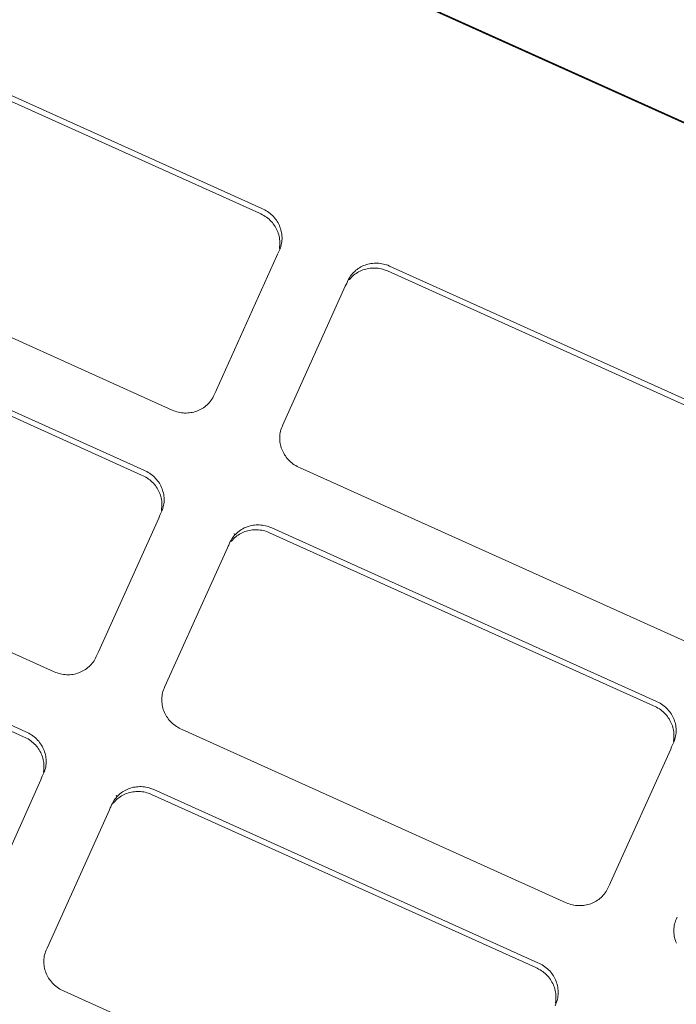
# Model space of a CAD drawing. Header units: millimetres. Extents: x 6161 to 8965, y -9035 to -5431.
# Tile 40 of 256: x 7350.55 to 7352.3, y -7970.24 to -7967.61. Entities that reach past the tile are written whole.
import ezdxf

# ---------------------------------------------------------------- set-up
doc = ezdxf.new("R2010")
doc.units = ezdxf.units.MM
doc.layers.add('2d_2_WYMIAROWA', color=8, linetype='Continuous', lineweight=18)
doc.layers.add('MEBLE PKN', color=150, linetype='Continuous', lineweight=20)

# ---------------------------------------------------------------- blocks, each defined once
blk = doc.blocks.new('WYSPA KASOWA')
at = {"layer": '2d_2_WYMIAROWA'}
for p, q in [((-318.1964, 8.8237), (-323.0718, 11.0233)), ((-318.1952, 8.8263), (-323.0708, 11.0256)), ((-318.1964, 8.8237), (-323.0708, 11.0256)), ((-323.4577, 10.4456), (-322.4318, 9.9827)), ((-323.4517, 10.4585), (-322.4258, 9.9957)), ((-322.4318, 9.9827), (-322.4279, 9.981)), ((-322.4279, 9.981), (-322.424, 9.979)), ((-322.4258, 9.9957), (-322.422, 9.9939)), ((-322.424, 9.979), (-322.4201, 9.9769)), ((-322.422, 9.9939), (-322.418, 9.992)), ((-322.4201, 9.9769), (-322.4165, 9.9746)), ((-322.418, 9.992), (-322.4142, 9.9898)), ((-322.4165, 9.9746), (-322.4129, 9.9721)), ((-322.4142, 9.9898), (-322.4105, 9.9875)), ((-322.4129, 9.9721), (-322.4096, 9.9695)), ((-322.4105, 9.9875), (-322.407, 9.9851)), ((-322.407, 9.9851), (-322.4036, 9.9825)), ((-322.4036, 9.9825), (-322.4004, 9.9797)), ((-322.4004, 9.9797), (-322.3973, 9.9768)), ((-322.3973, 9.9768), (-322.3944, 9.9738)), ((-322.3944, 9.9738), (-322.3917, 9.9707)), ((-322.3917, 9.9707), (-322.3891, 9.9675)), ((-322.4096, 9.9695), (-322.4063, 9.9668)), ((-322.4063, 9.9668), (-322.4033, 9.9639)), ((-322.4033, 9.9639), (-322.4004, 9.9609)), ((-322.4004, 9.9609), (-322.3976, 9.9578)), ((-322.3976, 9.9578), (-322.395, 9.9545)), ((-322.395, 9.9545), (-322.3926, 9.9512)), ((-322.3926, 9.9512), (-322.3903, 9.9477)), ((-322.3903, 9.9477), (-322.3883, 9.9442)), ((-322.3891, 9.9675), (-322.3866, 9.9641)), ((-322.3883, 9.9442), (-322.3864, 9.9406)), ((-322.3866, 9.9641), (-322.3844, 9.9607)), ((-322.3844, 9.9607), (-322.3823, 9.9571)), ((-322.3823, 9.9571), (-322.3804, 9.9535)), ((-322.3804, 9.9535), (-322.3787, 9.9498)), ((-322.3787, 9.9498), (-322.3772, 9.9461)), ((-322.3772, 9.9461), (-322.3758, 9.9423)), ((-322.6651, 9.457), (-323.6908, 9.9198)), ((-322.3864, 9.9406), (-322.3846, 9.9369)), ((-322.3846, 9.9369), (-322.3831, 9.9331)), ((-322.3831, 9.9331), (-322.3817, 9.9293)), ((-322.3817, 9.9293), (-322.3806, 9.9254)), ((-322.3806, 9.9254), (-322.3796, 9.9215)), ((-322.3796, 9.9215), (-322.3788, 9.9175)), ((-322.3788, 9.9175), (-322.3782, 9.9135)), ((-322.3758, 9.9423), (-322.3746, 9.9384)), ((-322.3746, 9.9384), (-322.3736, 9.9344)), ((-322.3736, 9.9344), (-322.3729, 9.9305)), ((-322.3729, 9.9305), (-322.3723, 9.9265)), ((-322.3723, 9.9265), (-322.3719, 9.9224)), ((-322.3719, 9.9224), (-322.3717, 9.9184)), ((-322.3717, 9.9184), (-322.3717, 9.9143)), ((-322.3783, 9.8933), (-322.3789, 9.8892)), ((-322.3779, 9.8973), (-322.3783, 9.8933)), ((-322.3782, 9.9135), (-322.3778, 9.9095)), ((-322.3776, 9.9014), (-322.3779, 9.8973)), ((-322.3778, 9.9095), (-322.3776, 9.9054)), ((-322.3776, 9.9054), (-322.3776, 9.9014)), ((-322.3749, 9.8941), (-322.3762, 9.8901)), ((-322.3738, 9.8981), (-322.3749, 9.8941)), ((-322.373, 9.9021), (-322.3738, 9.8981)), ((-322.3724, 9.9062), (-322.373, 9.9021)), ((-322.3719, 9.9103), (-322.3724, 9.9062)), ((-322.3717, 9.9143), (-322.3719, 9.9103)), ((-322.3862, 9.8676), (-322.5468, 9.5107)), ((-322.3837, 9.8732), (-322.3862, 9.8676)), ((-322.3822, 9.8772), (-322.3837, 9.8732)), ((-322.3802, 9.8806), (-322.3822, 9.8772)), ((-322.3777, 9.8862), (-322.3802, 9.8806)), ((-322.3789, 9.8892), (-322.3777, 9.8862)), ((-322.3762, 9.8901), (-322.3777, 9.8862)), ((-322.1647, 9.8374), (-322.1611, 9.8394)), ((-322.1611, 9.8394), (-322.1575, 9.8412)), ((-322.1575, 9.8412), (-322.1538, 9.8429)), ((-322.1538, 9.8429), (-322.15, 9.8443)), ((-322.15, 9.8443), (-322.1462, 9.8456)), ((-322.1462, 9.8456), (-322.1423, 9.8467)), ((-322.1423, 9.8467), (-322.1383, 9.8477)), ((-322.1383, 9.8477), (-322.1343, 9.8484)), ((-322.1343, 9.8484), (-322.1302, 9.849)), ((-322.1302, 9.849), (-322.1261, 9.8493)), ((-322.1261, 9.8493), (-322.1219, 9.8495)), ((-322.1219, 9.8495), (-322.1178, 9.8494)), ((-322.1178, 9.8494), (-322.1136, 9.8492)), ((-322.1136, 9.8492), (-322.1094, 9.8488)), ((-322.1094, 9.8488), (-322.1052, 9.8481)), ((-322.1052, 9.8481), (-322.101, 9.8472)), ((-322.101, 9.8472), (-322.0968, 9.8462)), ((-322.0968, 9.8462), (-322.0927, 9.8449)), ((-322.0927, 9.8449), (-322.0895, 9.8438)), ((-322.0895, 9.8438), (-322.0844, 9.8416)), ((-322.0844, 9.8416), (-321.0585, 9.3788)), ((-322.1908, 9.8121), (-322.1885, 9.8155)), ((-322.1885, 9.8155), (-322.186, 9.8188)), ((-322.1865, 9.812), (-322.1836, 9.8148)), ((-322.186, 9.8188), (-322.1834, 9.8219)), ((-322.1836, 9.8148), (-322.1805, 9.8175)), ((-322.1834, 9.8219), (-322.1806, 9.8249)), ((-322.1806, 9.8249), (-322.1776, 9.8277)), ((-322.1805, 9.8175), (-322.1773, 9.82)), ((-322.1776, 9.8277), (-322.1746, 9.8304)), ((-322.1773, 9.82), (-322.174, 9.8223)), ((-322.1746, 9.8304), (-322.1714, 9.8329)), ((-322.174, 9.8223), (-322.1706, 9.8245)), ((-322.1714, 9.8329), (-322.1681, 9.8352)), ((-322.1706, 9.8245), (-322.1671, 9.8265)), ((-322.1681, 9.8352), (-322.1647, 9.8374)), ((-322.1671, 9.8265), (-322.1635, 9.8283)), ((-322.1635, 9.8283), (-322.1598, 9.8299)), ((-322.1598, 9.8299), (-322.156, 9.8314)), ((-322.156, 9.8314), (-322.1521, 9.8327)), ((-322.1521, 9.8327), (-322.1482, 9.8338)), ((-322.1482, 9.8338), (-322.1442, 9.8347)), ((-322.1442, 9.8347), (-322.1402, 9.8355)), ((-322.1402, 9.8355), (-322.1361, 9.836)), ((-322.1361, 9.836), (-322.132, 9.8364)), ((-322.132, 9.8364), (-322.1279, 9.8365)), ((-322.1279, 9.8365), (-322.1237, 9.8365)), ((-322.1237, 9.8365), (-322.1195, 9.8363)), ((-322.1195, 9.8363), (-322.1153, 9.8358)), ((-322.1153, 9.8358), (-322.1111, 9.8352)), ((-322.1111, 9.8352), (-322.1069, 9.8343)), ((-322.1069, 9.8343), (-322.1028, 9.8332)), ((-322.1028, 9.8332), (-322.0986, 9.832)), ((-322.0986, 9.832), (-322.0955, 9.8308)), ((-322.0955, 9.8308), (-322.0904, 9.8287)), ((-322.0904, 9.8287), (-321.0645, 9.3659)), ((-322.3694, 9.418), (-322.2027, 9.7879)), ((-322.2027, 9.7879), (-322.2006, 9.7924)), ((-322.2006, 9.7924), (-322.1989, 9.7956)), ((-322.1989, 9.7956), (-322.1968, 9.8008)), ((-322.1968, 9.8008), (-322.1949, 9.8048)), ((-322.1949, 9.8048), (-322.193, 9.8085)), ((-322.1949, 9.8048), (-322.1919, 9.8059)), ((-322.193, 9.8085), (-322.1908, 9.8121)), ((-322.1919, 9.8059), (-322.1893, 9.809)), ((-322.1893, 9.809), (-322.1865, 9.812)), ((-323.7726, 9.7463), (-322.7467, 9.2835)), ((-323.7667, 9.7593), (-322.7408, 9.2964)), ((-322.5528, 9.4978), (-322.5546, 9.4938)), ((-322.5487, 9.5068), (-322.5528, 9.4978)), ((-322.5468, 9.5107), (-322.5487, 9.5068)), ((-322.5719, 9.4709), (-322.575, 9.4682)), ((-322.569, 9.4737), (-322.5719, 9.4709)), ((-322.5662, 9.4767), (-322.569, 9.4737)), ((-322.5636, 9.4798), (-322.5662, 9.4767)), ((-322.5611, 9.4831), (-322.5636, 9.4798)), ((-322.5588, 9.4865), (-322.5611, 9.4831)), ((-322.5566, 9.4901), (-322.5588, 9.4865)), ((-322.5546, 9.4938), (-322.5566, 9.4901)), ((-322.661, 9.4553), (-322.6651, 9.457)), ((-322.6569, 9.4538), (-322.661, 9.4553)), ((-322.6528, 9.4525), (-322.6569, 9.4538)), ((-322.6486, 9.4514), (-322.6528, 9.4525)), ((-322.6444, 9.4506), (-322.6486, 9.4514)), ((-322.6402, 9.4499), (-322.6444, 9.4506)), ((-322.636, 9.4495), (-322.6402, 9.4499)), ((-322.6318, 9.4492), (-322.636, 9.4495)), ((-322.6277, 9.4492), (-322.6318, 9.4492)), ((-322.6235, 9.4493), (-322.6277, 9.4492)), ((-322.6194, 9.4497), (-322.6235, 9.4493)), ((-322.6153, 9.4502), (-322.6194, 9.4497)), ((-322.6113, 9.451), (-322.6153, 9.4502)), ((-322.6073, 9.4519), (-322.6113, 9.451)), ((-322.6034, 9.453), (-322.6073, 9.4519)), ((-322.5995, 9.4543), (-322.6034, 9.453)), ((-322.5958, 9.4558), (-322.5995, 9.4543)), ((-322.5921, 9.4574), (-322.5958, 9.4558)), ((-322.5884, 9.4592), (-322.5921, 9.4574)), ((-322.5849, 9.4612), (-322.5884, 9.4592)), ((-322.5815, 9.4634), (-322.5849, 9.4612)), ((-322.5782, 9.4657), (-322.5815, 9.4634)), ((-322.575, 9.4682), (-322.5782, 9.4657)), ((-322.3718, 9.4124), (-322.3694, 9.418)), ((-322.3777, 9.3883), (-322.3772, 9.3924)), ((-322.3772, 9.3924), (-322.3766, 9.3965)), ((-322.3766, 9.3965), (-322.3757, 9.4005)), ((-322.3757, 9.4005), (-322.3746, 9.4045)), ((-322.3746, 9.4045), (-322.3733, 9.4085)), ((-322.3733, 9.4085), (-322.3718, 9.4124)), ((-322.3779, 9.3843), (-322.3777, 9.3883)), ((-322.3779, 9.3802), (-322.3779, 9.3843)), ((-322.3777, 9.3762), (-322.3779, 9.3802)), ((-322.3773, 9.3721), (-322.3777, 9.3762)), ((-322.3767, 9.3681), (-322.3773, 9.3721)), ((-322.3759, 9.3642), (-322.3767, 9.3681)), ((-322.3749, 9.3603), (-322.3759, 9.3642)), ((-322.3737, 9.3564), (-322.3749, 9.3603)), ((-322.3724, 9.3526), (-322.3737, 9.3564)), ((-322.3708, 9.3488), (-322.3724, 9.3526)), ((-322.3691, 9.3451), (-322.3708, 9.3488)), ((-322.3672, 9.3415), (-322.3691, 9.3451)), ((-322.3651, 9.3379), (-322.3672, 9.3415)), ((-322.3629, 9.3345), (-322.3651, 9.3379)), ((-322.3605, 9.3311), (-322.3629, 9.3345)), ((-322.3579, 9.3279), (-322.3605, 9.3311)), ((-322.3551, 9.3248), (-322.3579, 9.3279)), ((-322.3522, 9.3218), (-322.3551, 9.3248)), ((-322.3491, 9.3189), (-322.3522, 9.3218)), ((-322.3459, 9.3162), (-322.3491, 9.3189)), ((-322.3425, 9.3136), (-322.3459, 9.3162)), ((-322.339, 9.3111), (-322.3425, 9.3136)), ((-322.7408, 9.2964), (-322.7369, 9.2947)), ((-322.7369, 9.2947), (-322.733, 9.2927)), ((-322.733, 9.2927), (-322.7291, 9.2906)), ((-322.7291, 9.2906), (-322.7255, 9.2883)), ((-322.7255, 9.2883), (-322.7219, 9.2858)), ((-322.3353, 9.3088), (-322.339, 9.3111)), ((-322.3315, 9.3067), (-322.3353, 9.3088)), ((-322.3275, 9.3047), (-322.3315, 9.3067)), ((-322.3236, 9.3029), (-322.3275, 9.3047)), ((-321.2978, 8.8402), (-322.3236, 9.3029)), ((-322.7467, 9.2835), (-322.7429, 9.2817)), ((-322.7429, 9.2817), (-322.7389, 9.2798)), ((-322.7389, 9.2798), (-322.7351, 9.2776)), ((-322.7351, 9.2776), (-322.7314, 9.2753)), ((-322.7314, 9.2753), (-322.7279, 9.2729)), ((-322.7279, 9.2729), (-322.7245, 9.2703)), ((-322.7245, 9.2703), (-322.7213, 9.2675)), ((-322.7219, 9.2858), (-322.7186, 9.2832)), ((-322.7213, 9.2675), (-322.7182, 9.2647)), ((-322.7186, 9.2832), (-322.7153, 9.2805)), ((-322.7182, 9.2647), (-322.7153, 9.2617)), ((-322.7153, 9.2805), (-322.7123, 9.2776)), ((-322.7153, 9.2617), (-322.7125, 9.2585)), ((-322.7123, 9.2776), (-322.7094, 9.2746)), ((-322.7094, 9.2746), (-322.7066, 9.2715)), ((-322.7066, 9.2715), (-322.704, 9.2682)), ((-322.704, 9.2682), (-322.7016, 9.2649)), ((-322.7016, 9.2649), (-322.6993, 9.2614)), ((-322.6993, 9.2614), (-322.6973, 9.2579)), ((-322.7125, 9.2585), (-322.71, 9.2553)), ((-322.71, 9.2553), (-322.7075, 9.2519)), ((-322.7075, 9.2519), (-322.7053, 9.2485)), ((-322.7053, 9.2485), (-322.7032, 9.245)), ((-322.7032, 9.245), (-322.7013, 9.2414)), ((-322.7013, 9.2414), (-322.6996, 9.2377)), ((-322.6996, 9.2377), (-322.698, 9.2339)), ((-322.698, 9.2339), (-322.6967, 9.2301)), ((-322.6973, 9.2579), (-322.6954, 9.2543)), ((-322.6954, 9.2543), (-322.6936, 9.2506)), ((-322.6936, 9.2506), (-322.6921, 9.2468)), ((-322.6921, 9.2468), (-322.6907, 9.243)), ((-322.6907, 9.243), (-322.6896, 9.2391)), ((-322.6896, 9.2391), (-322.6886, 9.2352)), ((-322.6886, 9.2352), (-322.6878, 9.2312)), ((-322.98, 8.7578), (-324.0058, 9.2205)), ((-322.6967, 9.2301), (-322.6955, 9.2262)), ((-322.6955, 9.2262), (-322.6945, 9.2223)), ((-322.6945, 9.2223), (-322.6937, 9.2183)), ((-322.6937, 9.2183), (-322.6931, 9.2143)), ((-322.6931, 9.2143), (-322.6928, 9.2103)), ((-322.6928, 9.2103), (-322.6926, 9.2062)), ((-322.6878, 9.2312), (-322.6872, 9.2272)), ((-322.6869, 9.211), (-322.6873, 9.207)), ((-322.6872, 9.2272), (-322.6868, 9.2232)), ((-322.6866, 9.2151), (-322.6869, 9.211)), ((-322.6868, 9.2232), (-322.6866, 9.2191)), ((-322.6866, 9.2191), (-322.6866, 9.2151)), ((-322.6952, 9.1813), (-322.6971, 9.1779)), ((-322.6927, 9.1869), (-322.6952, 9.1813)), ((-322.6932, 9.194), (-322.6939, 9.19)), ((-322.6939, 9.19), (-322.6927, 9.1869)), ((-322.6928, 9.1981), (-322.6932, 9.194)), ((-322.6926, 9.2022), (-322.6928, 9.1981)), ((-322.6912, 9.1909), (-322.6927, 9.1869)), ((-322.6926, 9.2062), (-322.6926, 9.2022)), ((-322.6899, 9.1949), (-322.6912, 9.1909)), ((-322.6888, 9.1989), (-322.6899, 9.1949)), ((-322.6879, 9.2029), (-322.6888, 9.1989)), ((-322.6873, 9.207), (-322.6879, 9.2029)), ((-322.7011, 9.1684), (-322.8618, 8.8114)), ((-322.6986, 9.174), (-322.7011, 9.1684)), ((-322.6971, 9.1779), (-322.6986, 9.174)), ((-322.4955, 9.1257), (-322.4926, 9.1285)), ((-322.4926, 9.1285), (-322.4895, 9.1312)), ((-322.4895, 9.1312), (-322.4863, 9.1337)), ((-322.4863, 9.1337), (-322.483, 9.136)), ((-322.483, 9.136), (-322.4796, 9.1382)), ((-322.482, 9.1272), (-322.4784, 9.129)), ((-322.4796, 9.1382), (-322.4761, 9.1402)), ((-322.4784, 9.129), (-322.4747, 9.1307)), ((-322.4761, 9.1402), (-322.4725, 9.142)), ((-322.4747, 9.1307), (-322.4709, 9.1322)), ((-322.4725, 9.142), (-322.4688, 9.1436)), ((-322.4709, 9.1322), (-322.4671, 9.1335)), ((-322.4688, 9.1436), (-322.465, 9.1451)), ((-322.4671, 9.1335), (-322.4632, 9.1346)), ((-322.465, 9.1451), (-322.4611, 9.1464)), ((-322.4632, 9.1346), (-322.4592, 9.1355)), ((-322.4611, 9.1464), (-322.4572, 9.1475)), ((-322.4592, 9.1355), (-322.4551, 9.1362)), ((-322.4572, 9.1475), (-322.4532, 9.1484)), ((-322.4551, 9.1362), (-322.4511, 9.1368)), ((-322.4532, 9.1484), (-322.4492, 9.1492)), ((-322.4511, 9.1368), (-322.447, 9.1371)), ((-322.4492, 9.1492), (-322.4451, 9.1497)), ((-322.447, 9.1371), (-322.4428, 9.1373)), ((-322.4451, 9.1497), (-322.441, 9.1501)), ((-322.4428, 9.1373), (-322.4386, 9.1373)), ((-322.441, 9.1501), (-322.4369, 9.1502)), ((-322.4386, 9.1373), (-322.4345, 9.137)), ((-322.4369, 9.1502), (-322.4327, 9.1502)), ((-322.4345, 9.137), (-322.4303, 9.1366)), ((-322.4327, 9.1502), (-322.4285, 9.15)), ((-322.4303, 9.1366), (-322.4261, 9.1359)), ((-322.4285, 9.15), (-322.4243, 9.1495)), ((-322.4261, 9.1359), (-322.4219, 9.1351)), ((-322.4243, 9.1495), (-322.4201, 9.1489)), ((-322.4219, 9.1351), (-322.4177, 9.134)), ((-322.4201, 9.1489), (-322.4159, 9.148)), ((-322.4177, 9.134), (-322.4136, 9.1327)), ((-322.4159, 9.148), (-322.4118, 9.1469)), ((-322.4136, 9.1327), (-322.4104, 9.1316)), ((-322.4118, 9.1469), (-322.4076, 9.1457)), ((-322.4104, 9.1316), (-322.4053, 9.1295)), ((-322.4076, 9.1457), (-322.4045, 9.1445)), ((-322.4053, 9.1295), (-321.3794, 8.6666)), ((-322.4045, 9.1445), (-322.3994, 9.1424)), ((-322.3994, 9.1424), (-321.3735, 8.6796)), ((-322.5117, 9.1016), (-322.5099, 9.1056)), ((-322.5099, 9.1056), (-322.5079, 9.1093)), ((-322.5099, 9.1056), (-322.5069, 9.1066)), ((-322.5079, 9.1093), (-322.5057, 9.1129)), ((-322.5069, 9.1066), (-322.5042, 9.1098)), ((-322.5057, 9.1129), (-322.5034, 9.1163)), ((-322.5042, 9.1098), (-322.5014, 9.1127)), ((-322.5034, 9.1163), (-322.5009, 9.1196)), ((-322.5014, 9.1127), (-322.4985, 9.1156)), ((-322.5009, 9.1196), (-322.4983, 9.1227)), ((-322.4983, 9.1227), (-322.4999, 9.1275)), ((-322.4985, 9.1156), (-322.4955, 9.1182)), ((-322.4983, 9.1227), (-322.4955, 9.1257)), ((-322.4955, 9.1182), (-322.4923, 9.1207)), ((-322.4923, 9.1207), (-322.489, 9.1231)), ((-322.489, 9.1231), (-322.4856, 9.1252)), ((-322.4856, 9.1252), (-322.482, 9.1272)), ((-322.6843, 8.7188), (-322.5177, 9.0887)), ((-322.5177, 9.0887), (-322.5155, 9.0932)), ((-322.5155, 9.0932), (-322.5138, 9.0963)), ((-322.5138, 9.0963), (-322.5117, 9.1016)), ((-324.0816, 9.06), (-323.0557, 8.5972)), ((-324.0875, 9.0471), (-323.0617, 8.5843)), ((-322.8737, 8.7873), (-322.876, 8.7839)), ((-322.8716, 8.7909), (-322.8737, 8.7873)), ((-322.8696, 8.7946), (-322.8716, 8.7909)), ((-322.8677, 8.7985), (-322.8696, 8.7946)), ((-322.8636, 8.8075), (-322.8677, 8.7985)), ((-322.8618, 8.8114), (-322.8636, 8.8075)), ((-322.9034, 8.76), (-322.907, 8.7582)), ((-322.8999, 8.762), (-322.9034, 8.76)), ((-322.8964, 8.7642), (-322.8999, 8.762)), ((-322.8931, 8.7665), (-322.8964, 8.7642)), ((-322.8899, 8.769), (-322.8931, 8.7665)), ((-322.8869, 8.7717), (-322.8899, 8.769)), ((-322.884, 8.7745), (-322.8869, 8.7717)), ((-322.8812, 8.7775), (-322.884, 8.7745)), ((-322.8785, 8.7806), (-322.8812, 8.7775)), ((-322.876, 8.7839), (-322.8785, 8.7806)), ((-322.976, 8.7561), (-322.98, 8.7578)), ((-322.9718, 8.7546), (-322.976, 8.7561)), ((-322.9677, 8.7533), (-322.9718, 8.7546)), ((-322.9635, 8.7522), (-322.9677, 8.7533)), ((-322.9593, 8.7513), (-322.9635, 8.7522)), ((-322.9551, 8.7507), (-322.9593, 8.7513)), ((-322.951, 8.7502), (-322.9551, 8.7507)), ((-322.9468, 8.75), (-322.951, 8.7502)), ((-322.9426, 8.7499), (-322.9468, 8.75)), ((-322.9385, 8.7501), (-322.9426, 8.7499)), ((-322.9343, 8.7505), (-322.9385, 8.7501)), ((-322.9303, 8.751), (-322.9343, 8.7505)), ((-322.9262, 8.7517), (-322.9303, 8.751)), ((-322.9223, 8.7527), (-322.9262, 8.7517)), ((-322.9183, 8.7538), (-322.9223, 8.7527)), ((-322.9145, 8.7551), (-322.9183, 8.7538)), ((-322.9107, 8.7565), (-322.9145, 8.7551)), ((-322.907, 8.7582), (-322.9107, 8.7565)), ((-322.6896, 8.7053), (-322.6883, 8.7092)), ((-322.6883, 8.7092), (-322.6868, 8.7132)), ((-322.6868, 8.7132), (-322.6843, 8.7188)), ((-322.6928, 8.685), (-322.6926, 8.6891)), ((-322.6928, 8.681), (-322.6928, 8.685)), ((-322.6926, 8.6769), (-322.6928, 8.681)), ((-322.6926, 8.6891), (-322.6922, 8.6932)), ((-322.6922, 8.6932), (-322.6915, 8.6972)), ((-322.6915, 8.6972), (-322.6907, 8.7013)), ((-322.6907, 8.7013), (-322.6896, 8.7053)), ((-322.6922, 8.6729), (-322.6926, 8.6769)), ((-322.6916, 8.6689), (-322.6922, 8.6729)), ((-322.6908, 8.6649), (-322.6916, 8.6689)), ((-322.6899, 8.661), (-322.6908, 8.6649)), ((-322.6887, 8.6571), (-322.6899, 8.661)), ((-322.6873, 8.6533), (-322.6887, 8.6571)), ((-321.3794, 8.6666), (-321.3756, 8.6649)), ((-321.3756, 8.6649), (-321.3716, 8.6629)), ((-321.3735, 8.6796), (-321.3696, 8.6778)), ((-321.3716, 8.6629), (-321.3678, 8.6608)), ((-321.3696, 8.6778), (-321.3657, 8.6759)), ((-321.3678, 8.6608), (-321.3641, 8.6585)), ((-321.3657, 8.6759), (-321.3619, 8.6737)), ((-321.3641, 8.6585), (-321.3606, 8.656)), ((-321.3619, 8.6737), (-321.3582, 8.6714)), ((-321.3606, 8.656), (-321.3572, 8.6534)), ((-321.3582, 8.6714), (-321.3547, 8.669)), ((-321.3547, 8.669), (-321.3513, 8.6664)), ((-321.3513, 8.6664), (-321.3481, 8.6636)), ((-321.3481, 8.6636), (-321.345, 8.6607)), ((-321.345, 8.6607), (-321.3421, 8.6577)), ((-321.3421, 8.6577), (-321.3393, 8.6546)), ((-322.6858, 8.6495), (-322.6873, 8.6533)), ((-322.6841, 8.6458), (-322.6858, 8.6495)), ((-322.6822, 8.6422), (-322.6841, 8.6458)), ((-322.6801, 8.6387), (-322.6822, 8.6422)), ((-322.6778, 8.6353), (-322.6801, 8.6387)), ((-322.6754, 8.6319), (-322.6778, 8.6353)), ((-322.6728, 8.6287), (-322.6754, 8.6319)), ((-322.6701, 8.6256), (-322.6728, 8.6287)), ((-321.3572, 8.6534), (-321.354, 8.6507)), ((-321.354, 8.6507), (-321.3509, 8.6478)), ((-321.3509, 8.6478), (-321.348, 8.6448)), ((-321.348, 8.6448), (-321.3453, 8.6417)), ((-321.3453, 8.6417), (-321.3427, 8.6384)), ((-321.3427, 8.6384), (-321.3402, 8.6351)), ((-321.3402, 8.6351), (-321.338, 8.6317)), ((-321.3393, 8.6546), (-321.3367, 8.6514)), ((-321.338, 8.6317), (-321.3359, 8.6281)), ((-321.3367, 8.6514), (-321.3343, 8.648)), ((-321.3343, 8.648), (-321.332, 8.6446)), ((-321.332, 8.6446), (-321.33, 8.6411)), ((-321.33, 8.6411), (-321.3281, 8.6374)), ((-321.3281, 8.6374), (-321.3263, 8.6337)), ((-321.3263, 8.6337), (-321.3248, 8.63)), ((-321.3248, 8.63), (-321.3234, 8.6262)), ((-322.6671, 8.6226), (-322.6701, 8.6256)), ((-322.6641, 8.6197), (-322.6671, 8.6226)), ((-322.6608, 8.6169), (-322.6641, 8.6197)), ((-322.6575, 8.6143), (-322.6608, 8.6169)), ((-322.6539, 8.6119), (-322.6575, 8.6143)), ((-322.6503, 8.6096), (-322.6539, 8.6119)), ((-322.6464, 8.6074), (-322.6503, 8.6096)), ((-322.6425, 8.6055), (-322.6464, 8.6074)), ((-322.6385, 8.6037), (-322.6425, 8.6055)), ((-321.6128, 8.1409), (-322.6385, 8.6037)), ((-321.3359, 8.6281), (-321.334, 8.6245)), ((-321.334, 8.6245), (-321.3323, 8.6208)), ((-321.3323, 8.6208), (-321.3307, 8.6171)), ((-321.3307, 8.6171), (-321.3294, 8.6132)), ((-321.3294, 8.6132), (-321.3282, 8.6093)), ((-321.3282, 8.6093), (-321.3272, 8.6054)), ((-321.3272, 8.6054), (-321.3265, 8.6015)), ((-321.3234, 8.6262), (-321.3223, 8.6223)), ((-321.3223, 8.6223), (-321.3213, 8.6184)), ((-321.3213, 8.6184), (-321.3205, 8.6144)), ((-321.3205, 8.6144), (-321.3199, 8.6104)), ((-321.3199, 8.6104), (-321.3195, 8.6063)), ((-321.3195, 8.6063), (-321.3193, 8.6023)), ((-321.3193, 8.6023), (-321.3193, 8.5982)), ((-323.0617, 8.5843), (-323.0578, 8.5825)), ((-323.0578, 8.5825), (-323.0538, 8.5805)), ((-323.0557, 8.5972), (-323.0519, 8.5954)), ((-323.0538, 8.5805), (-323.05, 8.5784)), ((-323.0519, 8.5954), (-323.0479, 8.5935)), ((-323.05, 8.5784), (-323.0464, 8.5761)), ((-323.0479, 8.5935), (-323.0441, 8.5913)), ((-323.0464, 8.5761), (-323.0428, 8.5737)), ((-323.0441, 8.5913), (-323.0404, 8.589)), ((-323.0404, 8.589), (-323.0369, 8.5866)), ((-323.0369, 8.5866), (-323.0335, 8.584)), ((-323.0335, 8.584), (-323.0303, 8.5812)), ((-323.0303, 8.5812), (-323.0272, 8.5784)), ((-323.0272, 8.5784), (-323.0243, 8.5754)), ((-321.3259, 8.5772), (-321.3266, 8.5731)), ((-321.3265, 8.6015), (-321.3259, 8.5974)), ((-321.3259, 8.5974), (-321.3255, 8.5934)), ((-321.3255, 8.5812), (-321.3259, 8.5772)), ((-321.3255, 8.5934), (-321.3253, 8.5894)), ((-321.3253, 8.5853), (-321.3255, 8.5812)), ((-321.3253, 8.5894), (-321.3253, 8.5853)), ((-321.3226, 8.578), (-321.3239, 8.574)), ((-321.3215, 8.582), (-321.3226, 8.578)), ((-321.3206, 8.586), (-321.3215, 8.582)), ((-321.32, 8.5901), (-321.3206, 8.586)), ((-321.3196, 8.5942), (-321.32, 8.5901)), ((-321.3193, 8.5982), (-321.3196, 8.5942)), ((-323.0428, 8.5737), (-323.0395, 8.5711)), ((-323.0395, 8.5711), (-323.0362, 8.5683)), ((-323.0362, 8.5683), (-323.0332, 8.5654)), ((-323.0332, 8.5654), (-323.0302, 8.5624)), ((-323.0302, 8.5624), (-323.0275, 8.5593)), ((-323.0275, 8.5593), (-323.0249, 8.5561)), ((-323.0249, 8.5561), (-323.0225, 8.5527)), ((-323.0243, 8.5754), (-323.0215, 8.5722)), ((-323.0225, 8.5527), (-323.0202, 8.5493)), ((-323.0215, 8.5722), (-323.019, 8.569)), ((-323.019, 8.569), (-323.0165, 8.5656)), ((-323.0165, 8.5656), (-323.0143, 8.5622)), ((-323.0143, 8.5622), (-323.0122, 8.5587)), ((-323.0122, 8.5587), (-323.0103, 8.5551)), ((-323.0103, 8.5551), (-323.0086, 8.5514)), ((-323.0086, 8.5514), (-323.007, 8.5476)), ((-321.3338, 8.5515), (-321.4945, 8.1946)), ((-321.3313, 8.5572), (-321.3338, 8.5515)), ((-321.3298, 8.5611), (-321.3313, 8.5572)), ((-321.3279, 8.5645), (-321.3298, 8.5611)), ((-321.3254, 8.5701), (-321.3279, 8.5645)), ((-321.3266, 8.5731), (-321.3254, 8.5701)), ((-321.3239, 8.574), (-321.3254, 8.5701)), ((-323.0202, 8.5493), (-323.0181, 8.5457)), ((-323.0181, 8.5457), (-323.0162, 8.5421)), ((-323.0162, 8.5421), (-323.0145, 8.5384)), ((-323.0145, 8.5384), (-323.013, 8.5347)), ((-323.013, 8.5347), (-323.0116, 8.5308)), ((-323.0116, 8.5308), (-323.0105, 8.527)), ((-323.0105, 8.527), (-323.0095, 8.523)), ((-323.007, 8.5476), (-323.0057, 8.5438)), ((-323.0057, 8.5438), (-323.0045, 8.5399)), ((-323.0045, 8.5399), (-323.0035, 8.536)), ((-323.0035, 8.536), (-323.0027, 8.532)), ((-323.0027, 8.532), (-323.0021, 8.528)), ((-323.0021, 8.528), (-323.0018, 8.524)), ((-323.0018, 8.524), (-323.0016, 8.5199)), ((-323.0095, 8.523), (-323.0087, 8.5191)), ((-323.0087, 8.5191), (-323.0081, 8.5151)), ((-323.0077, 8.4988), (-323.0082, 8.4948)), ((-323.0081, 8.5151), (-323.0077, 8.511)), ((-323.0077, 8.511), (-323.0075, 8.507)), ((-323.0075, 8.5029), (-323.0077, 8.4988)), ((-323.0075, 8.507), (-323.0075, 8.5029)), ((-323.0037, 8.4996), (-323.0048, 8.4956)), ((-323.0029, 8.5037), (-323.0037, 8.4996)), ((-323.0022, 8.5077), (-323.0029, 8.5037)), ((-323.0018, 8.5118), (-323.0022, 8.5077)), ((-323.0016, 8.5158), (-323.0018, 8.5118)), ((-323.0016, 8.5199), (-323.0016, 8.5158)), ((-323.0136, 8.4748), (-323.0161, 8.4692)), ((-323.0121, 8.4787), (-323.0136, 8.4748)), ((-323.0101, 8.4821), (-323.0121, 8.4787)), ((-323.0076, 8.4877), (-323.0101, 8.4821)), ((-323.0082, 8.4948), (-323.0088, 8.4907)), ((-323.0088, 8.4907), (-323.0076, 8.4877)), ((-323.0061, 8.4916), (-323.0076, 8.4877)), ((-323.0048, 8.4956), (-323.0061, 8.4916)), ((-323.0161, 8.4692), (-323.1767, 8.1122)), ((-322.7874, 8.4427), (-322.7837, 8.4444)), ((-322.7837, 8.4444), (-322.7799, 8.4459)), ((-322.7799, 8.4459), (-322.7761, 8.4472)), ((-322.7761, 8.4472), (-322.7722, 8.4483)), ((-322.7722, 8.4483), (-322.7682, 8.4492)), ((-322.7682, 8.4492), (-322.7641, 8.4499)), ((-322.7641, 8.4499), (-322.7601, 8.4505)), ((-322.7601, 8.4505), (-322.7559, 8.4508)), ((-322.7559, 8.4508), (-322.7518, 8.451)), ((-322.7518, 8.451), (-322.7476, 8.451)), ((-322.7476, 8.451), (-322.7435, 8.4507)), ((-322.7435, 8.4507), (-322.7393, 8.4503)), ((-322.7393, 8.4503), (-322.7351, 8.4496)), ((-322.7351, 8.4496), (-322.7309, 8.4488)), ((-322.7309, 8.4488), (-322.7267, 8.4477)), ((-322.7267, 8.4477), (-322.7226, 8.4464)), ((-322.7226, 8.4464), (-322.7194, 8.4453)), ((-322.7194, 8.4453), (-322.7143, 8.4432)), ((-322.8184, 8.4171), (-322.8159, 8.4203)), ((-322.8159, 8.4203), (-322.8132, 8.4235)), ((-322.8132, 8.4235), (-322.8148, 8.4282)), ((-322.8135, 8.4163), (-322.8104, 8.419)), ((-322.8132, 8.4235), (-322.8104, 8.4264)), ((-322.8104, 8.4264), (-322.8075, 8.4293)), ((-322.8104, 8.419), (-322.8072, 8.4215)), ((-322.8075, 8.4293), (-322.8045, 8.4319)), ((-322.8072, 8.4215), (-322.8039, 8.4238)), ((-322.8045, 8.4319), (-322.8013, 8.4344)), ((-322.8039, 8.4238), (-322.8005, 8.426)), ((-322.8013, 8.4344), (-322.798, 8.4368)), ((-322.8005, 8.426), (-322.797, 8.428)), ((-322.798, 8.4368), (-322.7946, 8.4389)), ((-322.797, 8.428), (-322.7934, 8.4298)), ((-322.7946, 8.4389), (-322.791, 8.4409)), ((-322.7934, 8.4298), (-322.7897, 8.4315)), ((-322.791, 8.4409), (-322.7874, 8.4427)), ((-322.7897, 8.4315), (-322.7859, 8.4329)), ((-322.7859, 8.4329), (-322.782, 8.4342)), ((-322.782, 8.4342), (-322.7781, 8.4353)), ((-322.7781, 8.4353), (-322.7741, 8.4363)), ((-322.7741, 8.4363), (-322.7701, 8.437)), ((-322.7701, 8.437), (-322.766, 8.4375)), ((-322.766, 8.4375), (-322.7619, 8.4379)), ((-322.7619, 8.4379), (-322.7577, 8.4381)), ((-322.7577, 8.4381), (-322.7536, 8.438)), ((-322.7536, 8.438), (-322.7494, 8.4378)), ((-322.7494, 8.4378), (-322.7452, 8.4373)), ((-322.7452, 8.4373), (-322.741, 8.4367)), ((-322.741, 8.4367), (-322.7368, 8.4358)), ((-322.7368, 8.4358), (-322.7327, 8.4348)), ((-322.7327, 8.4348), (-322.7285, 8.4335)), ((-322.7285, 8.4335), (-322.7254, 8.4323)), ((-322.7254, 8.4323), (-322.7203, 8.4302)), ((-322.7203, 8.4302), (-321.6944, 7.9674)), ((-322.7143, 8.4432), (-321.6884, 7.9803)), ((-322.8326, 8.3894), (-322.8305, 8.394)), ((-322.8305, 8.394), (-322.8288, 8.3971)), ((-322.8288, 8.3971), (-322.8267, 8.4024)), ((-322.8267, 8.4024), (-322.8248, 8.4063)), ((-322.8248, 8.4063), (-322.8228, 8.41)), ((-322.8248, 8.4063), (-322.8218, 8.4074)), ((-322.8228, 8.41), (-322.8207, 8.4136)), ((-322.8218, 8.4074), (-322.8192, 8.4105)), ((-322.8207, 8.4136), (-322.8184, 8.4171)), ((-322.8192, 8.4105), (-322.8164, 8.4135)), ((-322.8164, 8.4135), (-322.8135, 8.4163)), ((-322.9992, 8.0195), (-322.8326, 8.3894)), ((-321.5004, 8.1817), (-321.5023, 8.1777)), ((-321.4963, 8.1907), (-321.5004, 8.1817)), ((-321.4945, 8.1946), (-321.4963, 8.1907)), ((-321.5167, 8.1576), (-321.5196, 8.1548)), ((-321.5139, 8.1606), (-321.5167, 8.1576)), ((-321.5112, 8.1637), (-321.5139, 8.1606)), ((-321.5087, 8.167), (-321.5112, 8.1637)), ((-321.5064, 8.1704), (-321.5087, 8.167)), ((-321.5043, 8.174), (-321.5064, 8.1704)), ((-321.5023, 8.1777), (-321.5043, 8.174)), ((-321.6087, 8.1392), (-321.6128, 8.1409)), ((-321.6046, 8.1377), (-321.6087, 8.1392)), ((-321.6004, 8.1364), (-321.6046, 8.1377)), ((-321.5962, 8.1353), (-321.6004, 8.1364)), ((-321.5921, 8.1345), (-321.5962, 8.1353)), ((-321.5879, 8.1338), (-321.5921, 8.1345)), ((-321.5837, 8.1334), (-321.5879, 8.1338)), ((-321.5795, 8.1331), (-321.5837, 8.1334)), ((-321.5753, 8.1331), (-321.5795, 8.1331)), ((-321.5712, 8.1333), (-321.5753, 8.1331)), ((-321.5671, 8.1336), (-321.5712, 8.1333)), ((-321.563, 8.1342), (-321.5671, 8.1336)), ((-321.5589, 8.1349), (-321.563, 8.1342)), ((-321.555, 8.1358), (-321.5589, 8.1349)), ((-321.551, 8.1369), (-321.555, 8.1358)), ((-321.5472, 8.1382), (-321.551, 8.1369)), ((-321.5434, 8.1397), (-321.5472, 8.1382)), ((-321.5397, 8.1413), (-321.5434, 8.1397)), ((-321.5361, 8.1432), (-321.5397, 8.1413)), ((-321.5326, 8.1451), (-321.5361, 8.1432)), ((-321.5292, 8.1473), (-321.5326, 8.1451)), ((-321.5258, 8.1497), (-321.5292, 8.1473)), ((-321.5227, 8.1521), (-321.5258, 8.1497)), ((-321.5196, 8.1548), (-321.5227, 8.1521)), ((-321.3253, 8.0723), (-321.3249, 8.0763)), ((-321.3249, 8.0763), (-321.3242, 8.0804)), ((-321.3242, 8.0804), (-321.3234, 8.0844)), ((-321.3234, 8.0844), (-321.3223, 8.0884)), ((-321.3223, 8.0884), (-321.321, 8.0924)), ((-321.321, 8.0924), (-321.3195, 8.0963)), ((-321.3195, 8.0963), (-321.317, 8.1019)), ((-321.3255, 8.0682), (-321.3253, 8.0723)), ((-321.3255, 8.0641), (-321.3255, 8.0682)), ((-321.3253, 8.0601), (-321.3255, 8.0641)), ((-321.3249, 8.0561), (-321.3253, 8.0601)), ((-321.3243, 8.0521), (-321.3249, 8.0561)), ((-321.3236, 8.0481), (-321.3243, 8.0521)), ((-321.3226, 8.0442), (-321.3236, 8.0481)), ((-321.3214, 8.0403), (-321.3226, 8.0442)), ((-321.32, 8.0365), (-321.3214, 8.0403)), ((-321.3185, 8.0327), (-321.32, 8.0365)), ((-323.0071, 7.9939), (-323.0065, 7.998)), ((-323.0065, 7.998), (-323.0056, 8.002)), ((-323.0056, 8.002), (-323.0045, 8.006)), ((-323.0045, 8.006), (-323.0032, 8.01)), ((-323.0032, 8.01), (-323.0017, 8.014)), ((-323.0017, 8.014), (-322.9992, 8.0195)), ((-323.0078, 7.9818), (-323.0077, 7.9858)), ((-323.0076, 7.9777), (-323.0078, 7.9818)), ((-323.0077, 7.9858), (-323.0075, 7.9899)), ((-323.0072, 7.9737), (-323.0076, 7.9777)), ((-323.0075, 7.9899), (-323.0071, 7.9939)), ((-323.0066, 7.9697), (-323.0072, 7.9737)), ((-321.6884, 7.9803), (-321.6846, 7.9786)), ((-321.6846, 7.9786), (-321.6806, 7.9766)), ((-321.6806, 7.9766), (-321.6768, 7.9745)), ((-321.6768, 7.9745), (-321.6731, 7.9722)), ((-321.6731, 7.9722), (-321.6696, 7.9697)), ((-323.0058, 7.9657), (-323.0066, 7.9697)), ((-323.0048, 7.9618), (-323.0058, 7.9657)), ((-323.0036, 7.9579), (-323.0048, 7.9618)), ((-323.0023, 7.9541), (-323.0036, 7.9579)), ((-323.0007, 7.9503), (-323.0023, 7.9541)), ((-322.999, 7.9466), (-323.0007, 7.9503)), ((-322.9971, 7.943), (-322.999, 7.9466)), ((-321.6944, 7.9674), (-321.6905, 7.9657)), ((-321.6905, 7.9657), (-321.6866, 7.9637)), ((-321.6866, 7.9637), (-321.6827, 7.9616)), ((-321.6827, 7.9616), (-321.6791, 7.9593)), ((-321.6791, 7.9593), (-321.6755, 7.9568)), ((-321.6755, 7.9568), (-321.6722, 7.9542)), ((-321.6722, 7.9542), (-321.6689, 7.9515)), ((-321.6696, 7.9697), (-321.6662, 7.9671)), ((-321.6689, 7.9515), (-321.6659, 7.9486)), ((-321.6662, 7.9671), (-321.663, 7.9644)), ((-321.6659, 7.9486), (-321.6629, 7.9456)), ((-321.663, 7.9644), (-321.6599, 7.9615)), ((-321.6629, 7.9456), (-321.6602, 7.9424)), ((-321.6599, 7.9615), (-321.657, 7.9585)), ((-321.657, 7.9585), (-321.6542, 7.9554)), ((-321.6542, 7.9554), (-321.6517, 7.9521)), ((-321.6517, 7.9521), (-321.6492, 7.9488)), ((-321.6492, 7.9488), (-321.647, 7.9454)), ((-321.647, 7.9454), (-321.6449, 7.9418)), ((-322.995, 7.9395), (-322.9971, 7.943)), ((-322.9928, 7.936), (-322.995, 7.9395)), ((-322.9903, 7.9327), (-322.9928, 7.936)), ((-322.9877, 7.9294), (-322.9903, 7.9327)), ((-322.985, 7.9263), (-322.9877, 7.9294)), ((-322.9821, 7.9233), (-322.985, 7.9263)), ((-322.979, 7.9204), (-322.9821, 7.9233)), ((-322.9758, 7.9177), (-322.979, 7.9204)), ((-321.6602, 7.9424), (-321.6576, 7.9392)), ((-321.6576, 7.9392), (-321.6552, 7.9359)), ((-321.6552, 7.9359), (-321.6529, 7.9324)), ((-321.6529, 7.9324), (-321.6509, 7.9289)), ((-321.6509, 7.9289), (-321.649, 7.9253)), ((-321.649, 7.9253), (-321.6472, 7.9216)), ((-321.6472, 7.9216), (-321.6457, 7.9178)), ((-321.6449, 7.9418), (-321.643, 7.9382)), ((-321.643, 7.9382), (-321.6413, 7.9345)), ((-321.6413, 7.9345), (-321.6397, 7.9307)), ((-321.6397, 7.9307), (-321.6384, 7.9269)), ((-321.6384, 7.9269), (-321.6372, 7.923)), ((-321.6372, 7.923), (-321.6362, 7.9191)), ((-321.6362, 7.9191), (-321.6354, 7.9152)), ((-322.9724, 7.9151), (-322.9758, 7.9177)), ((-322.9689, 7.9126), (-322.9724, 7.9151)), ((-322.9652, 7.9103), (-322.9689, 7.9126)), ((-322.9614, 7.9082), (-322.9652, 7.9103)), ((-322.9574, 7.9062), (-322.9614, 7.9082)), ((-322.9534, 7.9044), (-322.9574, 7.9062)), ((-321.9277, 7.4417), (-322.9534, 7.9044)), ((-321.6457, 7.9178), (-321.6443, 7.914)), ((-321.6443, 7.914), (-321.6432, 7.9101)), ((-321.6432, 7.9101), (-321.6422, 7.9062)), ((-321.6422, 7.9062), (-321.6414, 7.9022)), ((-321.6414, 7.9022), (-321.6408, 7.8982)), ((-321.6408, 7.8982), (-321.6404, 7.8942)), ((-321.6404, 7.8942), (-321.6402, 7.8901)), ((-321.6354, 7.9152), (-321.6349, 7.9111)), ((-321.6349, 7.9111), (-321.6345, 7.9071)), ((-321.6345, 7.8949), (-321.6349, 7.8909)), ((-321.6345, 7.9071), (-321.6343, 7.903)), ((-321.6343, 7.899), (-321.6345, 7.8949)), ((-321.6343, 7.903), (-321.6343, 7.899)), ((-321.6403, 7.8708), (-321.6428, 7.8652)), ((-321.6409, 7.8779), (-321.6415, 7.8739)), ((-321.6415, 7.8739), (-321.6403, 7.8708)), ((-321.6405, 7.882), (-321.6409, 7.8779)), ((-321.6402, 7.8861), (-321.6405, 7.882)), ((-321.6388, 7.8748), (-321.6403, 7.8708)), ((-321.6402, 7.8901), (-321.6402, 7.8861)), ((-321.6371, 7.8797), (-321.6388, 7.8748)), ((-321.6371, 7.8797), (-321.6356, 7.8868)), ((-321.6349, 7.8909), (-321.6356, 7.8868))]:
    blk.add_line(p, q, dxfattribs=at)

msp = doc.modelspace()

# ---------------------------------------------------------------- block references
at = {"layer": 'MEBLE PKN'}
msp.add_blockref('WYSPA KASOWA', (7673.6174, -7978.1116), dxfattribs=at)

doc.saveas('drawing.dxf')
